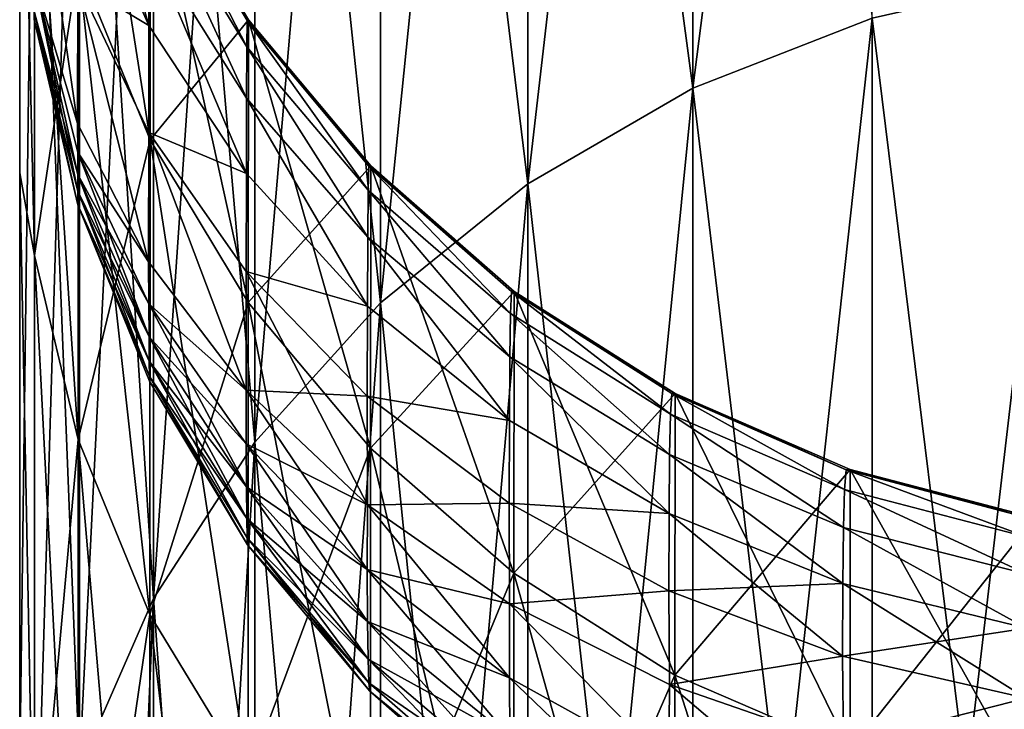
# Model space of a CAD drawing. Header units: metres. Extents: x -2 to 85, y -75 to 96.
# Tile 239 of 256: x 12.5 to 12.66, y -25.984 to -25.873. Entities that reach past the tile are written whole.
import ezdxf

# ---------------------------------------------------------------- set-up
doc = ezdxf.new("R2010")
doc.units = ezdxf.units.M
doc.layers.add('solid_20204500', color=7, linetype='CONTINUOUS')

msp = doc.modelspace()

# ---------------------------------------------------------------- linework, layer by layer
at = {"layer": 'solid_20204500'}
for points in [[(12.5, -25.897499, 1.945275), (12.5, -25.612228, 2.562166), (12.5, -25.483994, 1.836124)], [(12.5, -25.897499, 1.945275), (12.5, -25.483994, 1.836124), (12.5, -25.808647, 1.276081)], [(12.5, -25.897499, -1.945275), (12.5, -25.483994, -1.836124), (12.5, -25.612228, -2.562166)], [(12.5, -25.808647, -1.276081), (12.5, -25.483994, -1.836124), (12.5, -25.897499, -1.945275)], [(12.5, -26.185999, 3.26902), (12.5, -25.782343, 3.278793), (12.5, -25.612228, 2.562166)], [(12.5, -26.023365, 2.610873), (12.5, -25.612228, 2.562166), (12.5, -25.897499, 1.945275)], [(12.5, -26.185999, 3.26902), (12.5, -25.612228, 2.562166), (12.5, -26.023365, 2.610873)], [(12.5, -26.023365, -2.610873), (12.5, -25.612228, -2.562166), (12.5, -25.782343, -3.278793)], [(12.5, -25.897499, -1.945275), (12.5, -25.612228, -2.562166), (12.5, -26.023365, -2.610873)], [(12.638166, -25.656113, 3.535336), (12.609145, -25.667677, 3.532024), (12.609145, -25.883802, 4.21416)], [(12.638166, -25.872442, 4.218112), (12.638166, -25.656113, 3.535336), (12.609145, -25.883802, 4.21416)], [(12.609145, -25.667677, -3.532024), (12.609145, -25.883802, -4.21416), (12.582366, -25.683468, -3.527501)], [(12.609145, -25.667677, 3.532024), (12.582366, -25.683468, 3.527501), (12.582366, -25.899317, 4.208765)], [(12.609145, -25.883802, 4.21416), (12.609145, -25.667677, 3.532024), (12.582366, -25.899317, 4.208765)], [(12.638166, -25.872442, -4.218112), (12.609145, -25.883802, -4.21416), (12.609145, -25.667677, -3.532024)], [(12.582366, -25.683468, -3.527501), (12.582366, -25.899317, -4.208765), (12.558489, -25.703094, -3.52188)], [(12.582366, -25.683468, 3.527501), (12.558489, -25.703094, 3.52188), (12.558489, -25.918598, 4.202058)], [(12.582366, -25.899317, 4.208765), (12.582366, -25.683468, 3.527501), (12.558489, -25.918598, 4.202058)], [(12.609145, -25.883802, -4.21416), (12.582366, -25.899317, -4.208765), (12.582366, -25.683468, -3.527501)], [(12.558489, -25.703094, -3.52188), (12.558489, -25.918598, -4.202058), (12.538103, -25.726072, -3.515299)], [(12.558489, -25.703094, 3.52188), (12.538103, -25.726072, 3.515299), (12.538103, -25.941175, 4.194206)], [(12.558489, -25.918598, 4.202058), (12.558489, -25.703094, 3.52188), (12.538103, -25.941175, 4.194206)], [(12.582366, -25.899317, -4.208765), (12.558489, -25.918598, -4.202058), (12.558489, -25.703094, -3.52188)], [(12.538103, -25.726072, -3.515299), (12.538103, -25.941175, -4.194206), (12.521712, -25.751837, -3.50792)], [(12.538103, -25.726072, 3.515299), (12.521712, -25.751837, 3.50792), (12.521712, -25.966488, 4.185401)], [(12.538103, -25.941175, 4.194206), (12.538103, -25.726072, 3.515299), (12.521712, -25.966488, 4.185401)], [(12.558489, -25.918598, -4.202058), (12.538103, -25.941175, -4.194206), (12.538103, -25.726072, -3.515299)], [(12.521712, -25.751837, -3.50792), (12.521712, -25.966488, -4.185401), (12.50972, -25.779751, -3.499925)], [(12.521712, -25.751837, 3.50792), (12.50972, -25.779751, 3.499925), (12.50972, -25.993914, 4.175863)], [(12.521712, -25.966488, 4.185401), (12.521712, -25.751837, 3.50792), (12.50972, -25.993914, 4.175863)], [(12.538103, -25.941175, -4.194206), (12.521712, -25.966488, -4.185401), (12.521712, -25.751837, -3.50792)], [(12.50972, -25.779751, -3.499925), (12.50972, -25.993914, -4.175863), (12.502423, -25.809126, -3.491512)], [(12.50972, -25.779751, 3.499925), (12.502423, -25.809126, 3.491512), (12.502423, -26.022772, 4.165825)], [(12.50972, -25.993914, 4.175863), (12.50972, -25.779751, 3.499925), (12.502423, -26.022772, 4.165825)], [(12.521712, -25.966488, -4.185401), (12.50972, -25.993914, -4.175863), (12.50972, -25.779751, -3.499925)], [(12.502423, -25.809126, 3.491512), (12.5, -25.782343, 3.278793), (12.5, -25.9939, 3.984392)], [(12.5, -26.38488, 3.917562), (12.5, -25.9939, 3.984392), (12.5, -25.782343, 3.278793)], [(12.5, -26.38488, 3.917562), (12.5, -25.782343, 3.278793), (12.5, -26.185999, 3.26902)], [(12.502423, -25.809126, -3.491512), (12.5, -25.9939, -3.984392), (12.5, -25.782343, -3.278793)], [(12.5, -26.38488, -3.917562), (12.5, -25.782343, -3.278793), (12.5, -25.9939, -3.984392)], [(12.5, -26.185999, -3.26902), (12.5, -25.782343, -3.278793), (12.5, -26.38488, -3.917562)], [(12.5, -26.023365, -2.610873), (12.5, -25.782343, -3.278793), (12.5, -26.185999, -3.26902)], [(12.502375, -25.910923, -1.833237), (12.5, -25.808647, -1.276081), (12.5, -25.897499, -1.945275)], [(12.502375, -25.910923, -1.833237), (12.502381, -25.83363, -1.219086), (12.5, -25.808647, -1.276081)], [(12.5, -25.808647, 1.276081), (12.502381, -25.83363, 1.219086), (12.502375, -25.910923, 1.833237)], [(12.5, -25.897499, 1.945275), (12.5, -25.808647, 1.276081), (12.502375, -25.910923, 1.833237)], [(12.502423, -26.022772, 4.165825), (12.502423, -25.809126, 3.491512), (12.5, -25.9939, 3.984392)], [(12.502423, -25.809126, -3.491512), (12.502423, -26.022772, -4.165825), (12.5, -25.9939, -3.984392)], [(12.50972, -25.993914, -4.175863), (12.502423, -26.022772, -4.165825), (12.502423, -25.809126, -3.491512)], [(12.509472, -25.863628, 1.216078), (12.509492, -25.817616, 0.600723), (12.521125, -25.892176, 1.213216)], [(12.521125, -25.892176, 1.213216), (12.509492, -25.817616, 0.600723), (12.521154, -25.846264, 0.599311)], [(12.509472, -25.863628, -1.216078), (12.502381, -25.83363, -1.219086), (12.502375, -25.910923, -1.833237)], [(12.502375, -25.910923, 1.833237), (12.502381, -25.83363, 1.219086), (12.509459, -25.940735, 1.828713)], [(12.502381, -25.83363, 1.219086), (12.509472, -25.863628, 1.216078), (12.509459, -25.940735, 1.828713)], [(12.520953, -25.873625, -0.454861), (12.509407, -25.847664, -0.442981), (12.509415, -25.83305, -0.480798)], [(12.509415, -25.83305, 0.480798), (12.509407, -25.847664, 0.442981), (12.520953, -25.873625, 0.454861)], [(12.520953, -25.873625, -0.454861), (12.509415, -25.83305, -0.480798), (12.52097, -25.860254, -0.489491)], [(12.52097, -25.860254, 0.489491), (12.509415, -25.83305, 0.480798), (12.520953, -25.873625, 0.454861)], [(12.502373, -25.841072, -0.391577), (12.509367, -25.889503, -0.374103), (12.50236, -25.865963, -0.355576)], [(12.502373, -25.841072, 0.391577), (12.50236, -25.865965, 0.355576), (12.509367, -25.889503, 0.374104)], [(12.509401, -25.866653, -0.407216), (12.509367, -25.889503, -0.374103), (12.502373, -25.841072, -0.391577)], [(12.509401, -25.866653, 0.407216), (12.502373, -25.841072, 0.391577), (12.509367, -25.889503, 0.374104)], [(12.509472, -25.863628, -1.216078), (12.521125, -25.892176, -1.213216), (12.521154, -25.846264, -0.599311)], [(12.536822, -25.877092, -0.530441), (12.521, -25.851149, -0.525468), (12.521043, -25.84643, -0.562276)], [(12.521043, -25.84643, 0.562276), (12.521, -25.851149, 0.525468), (12.536822, -25.877092, 0.530441)], [(12.521154, -25.846264, -0.599311), (12.536897, -25.872801, -0.56412), (12.521043, -25.84643, -0.562276)], [(12.521154, -25.846264, 0.599311), (12.521043, -25.84643, 0.562276), (12.536897, -25.872801, 0.56412)], [(12.536822, -25.877092, -0.530441), (12.521043, -25.84643, -0.562276), (12.536897, -25.872801, -0.56412)], [(12.536897, -25.872801, 0.56412), (12.521043, -25.84643, 0.562276), (12.536822, -25.877092, 0.530441)], [(12.521125, -25.892176, -1.213216), (12.537096, -25.872726, -0.598006), (12.521154, -25.846264, -0.599311)], [(12.521125, -25.892176, 1.213216), (12.521154, -25.846264, 0.599311), (12.537061, -25.918549, 1.210572)], [(12.521154, -25.846264, -0.599311), (12.537096, -25.872726, -0.598006), (12.536897, -25.872801, -0.56412)], [(12.537097, -25.872726, 0.598006), (12.521154, -25.846264, 0.599311), (12.536897, -25.872801, 0.56412)], [(12.537061, -25.918549, 1.210572), (12.521154, -25.846264, 0.599311), (12.537097, -25.872726, 0.598006)], [(12.509401, -25.866653, -0.407216), (12.509407, -25.847664, -0.442981), (12.520953, -25.873625, -0.454861)], [(12.520953, -25.873625, 0.454861), (12.509407, -25.847664, 0.442981), (12.509401, -25.866653, 0.407216)], [(12.536771, -25.885405, -0.497528), (12.52097, -25.860254, -0.489491), (12.521, -25.851149, -0.525468)], [(12.521, -25.851149, 0.525468), (12.52097, -25.860254, 0.489491), (12.536771, -25.885405, 0.497528)], [(12.536771, -25.885405, -0.497528), (12.521, -25.851149, -0.525468), (12.536822, -25.877092, -0.530441)], [(12.536822, -25.877092, 0.530441), (12.521, -25.851149, 0.525468), (12.536771, -25.885405, 0.497528)], [(12.53674, -25.897625, -0.465845), (12.520953, -25.873625, -0.454861), (12.52097, -25.860254, -0.489491)], [(12.52097, -25.860254, 0.489491), (12.520953, -25.873625, 0.454861), (12.53674, -25.897625, 0.465845)], [(12.53674, -25.897625, -0.465845), (12.52097, -25.860254, -0.489491), (12.536771, -25.885405, -0.497528)], [(12.536771, -25.885405, 0.497528), (12.52097, -25.860254, 0.489491), (12.53674, -25.897625, 0.465845)], [(12.509472, -25.863628, -1.216078), (12.502375, -25.910923, -1.833237), (12.509459, -25.940735, -1.828713)], [(12.509472, -25.863628, -1.216078), (12.509459, -25.940735, -1.828713), (12.521125, -25.892176, -1.213216)], [(12.509459, -25.940735, 1.828713), (12.509472, -25.863628, 1.216078), (12.521106, -25.969105, 1.824408)], [(12.509472, -25.863628, 1.216078), (12.521125, -25.892176, 1.213216), (12.521106, -25.969105, 1.824408)], [(12.50236, -25.865963, -0.355576), (12.509427, -25.900497, -0.352667), (12.502369, -25.872665, -0.336769)], [(12.509412, -25.897814, -0.360302), (12.509427, -25.900497, -0.352667), (12.50236, -25.865963, -0.355576)], [(12.509404, -25.894159, -0.367516), (12.509412, -25.897814, -0.360302), (12.50236, -25.865963, -0.355576)], [(12.509367, -25.889503, -0.374103), (12.509404, -25.894159, -0.367516), (12.50236, -25.865963, -0.355576)], [(12.50236, -25.865965, 0.355576), (12.50238, -25.87154, 0.344771), (12.509412, -25.897814, 0.360302)], [(12.509404, -25.894159, 0.367516), (12.50236, -25.865965, 0.355576), (12.509412, -25.897814, 0.360302)], [(12.509367, -25.889503, 0.374104), (12.50236, -25.865965, 0.355576), (12.509404, -25.894159, 0.367516)], [(12.638166, -26.126505, 4.887764), (12.668713, -26.11972, 4.890556), (12.668713, -25.865513, 4.220522)], [(12.638166, -26.126505, 4.887764), (12.668713, -25.865513, 4.220522), (12.638166, -25.872442, 4.218112)], [(12.638166, -25.872442, -4.218112), (12.668713, -25.865513, -4.220522), (12.668713, -26.11972, -4.890556)], [(12.509401, -25.866653, -0.407216), (12.5209, -25.911953, -0.391773), (12.509367, -25.889503, -0.374103)], [(12.509401, -25.866653, 0.407216), (12.509367, -25.889503, 0.374104), (12.5209, -25.911953, 0.391773)], [(12.520944, -25.891008, -0.422104), (12.5209, -25.911953, -0.391773), (12.509401, -25.866653, -0.407216)], [(12.520944, -25.891008, -0.422104), (12.509401, -25.866653, -0.407216), (12.520953, -25.873625, -0.454861)], [(12.520944, -25.891008, 0.422104), (12.509401, -25.866653, 0.407216), (12.5209, -25.911953, 0.391773)], [(12.520953, -25.873625, 0.454861), (12.509401, -25.866653, 0.407216), (12.520944, -25.891008, 0.422104)], [(12.50238, -25.87154, 0.344771), (12.502369, -25.872667, 0.336769), (12.509437, -25.902681, 0.336769)], [(12.509427, -25.900497, 0.352667), (12.50238, -25.87154, 0.344771), (12.509437, -25.902681, 0.336769)], [(12.509412, -25.897814, 0.360302), (12.50238, -25.87154, 0.344771), (12.509427, -25.900497, 0.352667)], [(12.638166, -25.872442, -4.218112), (12.638166, -26.126505, -4.887764), (12.609145, -25.883802, -4.21416)], [(12.638166, -25.872442, 4.218112), (12.609145, -25.883802, 4.21416), (12.609145, -26.137627, 4.883185)], [(12.638166, -26.126505, 4.887764), (12.638166, -25.872442, 4.218112), (12.609145, -26.137627, 4.883185)], [(12.638166, -25.872442, -4.218112), (12.668713, -26.11972, -4.890556), (12.638166, -26.126505, -4.887764)], [(12.509427, -25.900497, -0.352667), (12.509437, -25.902681, -0.336769), (12.502369, -25.872665, -0.336769)], [(12.502369, -25.872667, 0.336769), (12.502369, -25.872665, -0.336769), (12.509437, -25.902681, -0.336769)], [(12.502369, -25.872667, 0.336769), (12.509437, -25.902681, -0.336769), (12.509437, -25.902681, 0.336769)], [(12.520944, -25.891008, -0.422104), (12.520953, -25.873625, -0.454861), (12.53674, -25.897625, -0.465845)], [(12.53674, -25.897625, 0.465845), (12.520953, -25.873625, 0.454861), (12.520944, -25.891008, 0.422104)], [(12.521125, -25.892176, -1.213216), (12.537061, -25.918549, -1.210572), (12.537096, -25.872726, -0.598006)], [(12.556489, -25.900337, -0.534897), (12.536822, -25.877092, -0.530441), (12.536897, -25.872801, -0.56412)], [(12.536897, -25.872801, 0.56412), (12.536822, -25.877092, 0.530441), (12.556489, -25.900337, 0.534897)], [(12.537096, -25.872726, -0.598006), (12.5566, -25.89642, -0.565772), (12.536897, -25.872801, -0.56412)], [(12.537097, -25.872726, 0.598006), (12.536897, -25.872801, 0.56412), (12.5566, -25.89642, 0.565772)], [(12.556489, -25.900337, -0.534897), (12.536897, -25.872801, -0.56412), (12.5566, -25.89642, -0.565772)], [(12.5566, -25.89642, 0.565772), (12.536897, -25.872801, 0.56412), (12.556489, -25.900337, 0.534897)], [(12.537061, -25.918549, -1.210572), (12.556907, -25.896408, -0.596838), (12.537096, -25.872726, -0.598006)], [(12.537061, -25.918549, 1.210572), (12.537097, -25.872726, 0.598006), (12.556868, -25.942154, 1.208205)], [(12.537096, -25.872726, -0.598006), (12.556907, -25.896408, -0.596838), (12.5566, -25.89642, -0.565772)], [(12.556907, -25.896408, 0.596838), (12.537097, -25.872726, 0.598006), (12.5566, -25.89642, 0.565772)], [(12.556868, -25.942154, 1.208205), (12.537097, -25.872726, 0.598006), (12.556907, -25.896408, 0.596838)], [(12.55641, -25.907942, -0.504729), (12.536771, -25.885405, -0.497528), (12.536822, -25.877092, -0.530441)], [(12.536822, -25.877092, 0.530441), (12.536771, -25.885405, 0.497528), (12.55641, -25.907942, 0.504729)], [(12.55641, -25.907942, -0.504729), (12.536822, -25.877092, -0.530441), (12.556489, -25.900337, -0.534897)], [(12.556489, -25.900337, 0.534897), (12.536822, -25.877092, 0.530441), (12.55641, -25.907942, 0.504729)], [(12.609145, -25.883802, -4.21416), (12.609145, -26.137627, -4.883185), (12.582366, -25.899317, -4.208765)], [(12.609145, -25.883802, 4.21416), (12.582366, -25.899317, 4.208765), (12.582366, -26.152815, 4.876933)], [(12.609145, -26.137627, 4.883185), (12.609145, -25.883802, 4.21416), (12.582366, -26.152815, 4.876933)], [(12.638166, -26.126505, -4.887764), (12.609145, -26.137627, -4.883185), (12.609145, -25.883802, -4.21416)], [(12.556364, -25.919134, -0.475689), (12.53674, -25.897625, -0.465845), (12.536771, -25.885405, -0.497528)], [(12.536771, -25.885405, 0.497528), (12.53674, -25.897625, 0.465845), (12.556364, -25.919134, 0.475689)], [(12.556364, -25.919134, -0.475689), (12.536771, -25.885405, -0.497528), (12.55641, -25.907942, -0.504729)], [(12.55641, -25.907942, 0.504729), (12.536771, -25.885405, 0.497528), (12.556364, -25.919134, 0.475689)], [(12.509367, -25.889503, -0.374103), (12.5209, -25.911953, -0.391773), (12.509404, -25.894159, -0.367516)], [(12.5209, -25.911953, 0.391773), (12.509367, -25.889503, 0.374104), (12.509404, -25.894159, 0.367516)], [(12.520944, -25.891008, -0.422104), (12.536697, -25.93273, -0.408126), (12.5209, -25.911953, -0.391773)], [(12.520944, -25.891008, 0.422104), (12.5209, -25.911953, 0.391773), (12.536697, -25.932732, 0.408127)], [(12.536725, -25.913525, -0.435869), (12.536697, -25.93273, -0.408126), (12.520944, -25.891008, -0.422104)], [(12.536725, -25.913525, -0.435869), (12.520944, -25.891008, -0.422104), (12.53674, -25.897625, -0.465845)], [(12.536725, -25.913525, 0.435869), (12.520944, -25.891008, 0.422104), (12.536697, -25.932732, 0.408127)], [(12.53674, -25.897625, 0.465845), (12.520944, -25.891008, 0.422104), (12.536725, -25.913525, 0.435869)], [(12.509459, -25.940735, -1.828713), (12.521106, -25.969105, -1.824408), (12.521125, -25.892176, -1.213216)], [(12.521125, -25.892176, -1.213216), (12.521106, -25.969105, -1.824408), (12.537061, -25.918549, -1.210572)], [(12.521106, -25.969105, 1.824408), (12.521125, -25.892176, 1.213216), (12.537038, -25.995317, 1.82043)], [(12.521125, -25.892176, 1.213216), (12.537061, -25.918549, 1.210572), (12.537038, -25.995317, 1.82043)], [(12.509404, -25.894159, -0.367516), (12.520948, -25.918743, -0.382032), (12.509412, -25.897814, -0.360302)], [(12.5209, -25.911953, -0.391773), (12.520948, -25.918743, -0.382032), (12.509404, -25.894159, -0.367516)], [(12.509404, -25.894159, 0.367516), (12.509412, -25.897814, 0.360302), (12.520965, -25.924116, 0.371419)], [(12.520948, -25.918743, 0.382032), (12.509404, -25.894159, 0.367516), (12.520965, -25.924116, 0.371419)], [(12.5209, -25.911953, 0.391773), (12.509404, -25.894159, 0.367516), (12.520948, -25.918743, 0.382032)], [(12.537061, -25.918549, -1.210572), (12.556868, -25.942154, -1.208205), (12.556907, -25.896408, -0.596838)], [(12.579561, -25.920336, -0.538731), (12.556489, -25.900337, -0.534897), (12.5566, -25.89642, -0.565772)], [(12.5566, -25.89642, 0.565772), (12.556489, -25.900337, 0.534897), (12.579561, -25.920336, 0.538731)], [(12.556907, -25.896408, -0.596838), (12.579713, -25.916733, -0.567193), (12.5566, -25.89642, -0.565772)], [(12.556907, -25.896408, 0.596838), (12.5566, -25.89642, 0.565772), (12.579713, -25.916733, 0.567193)], [(12.579561, -25.920336, -0.538731), (12.5566, -25.89642, -0.565772), (12.579713, -25.916733, -0.567193)], [(12.579713, -25.916733, 0.567193), (12.5566, -25.89642, 0.565772), (12.579561, -25.920336, 0.538731)], [(12.556868, -25.942154, -1.208205), (12.580139, -25.916752, -0.595835), (12.556907, -25.896408, -0.596838)], [(12.556868, -25.942154, 1.208205), (12.556907, -25.896408, 0.596838), (12.5801, -25.962435, 1.206171)], [(12.556907, -25.896408, -0.596838), (12.580139, -25.916752, -0.595835), (12.579713, -25.916733, -0.567193)], [(12.580139, -25.916752, 0.595835), (12.556907, -25.896408, 0.596838), (12.579713, -25.916733, 0.567193)], [(12.5801, -25.962435, 1.206171), (12.556907, -25.896408, 0.596838), (12.580139, -25.916752, 0.595835)], [(12.502374, -26.019182, -2.442801), (12.5, -25.897499, -1.945275), (12.5, -26.023365, -2.610873)], [(12.502374, -26.019182, -2.442801), (12.502375, -25.910923, -1.833237), (12.5, -25.897499, -1.945275)], [(12.5, -25.897499, 1.945275), (12.502375, -25.910923, 1.833237), (12.502374, -26.019182, 2.442801)], [(12.5, -26.023365, 2.610873), (12.5, -25.897499, 1.945275), (12.502374, -26.019182, 2.442801)], [(12.509412, -25.897814, -0.360302), (12.520965, -25.924116, -0.371419), (12.509427, -25.900497, -0.352667)], [(12.520948, -25.918743, -0.382032), (12.520965, -25.924116, -0.371419), (12.509412, -25.897814, -0.360302)], [(12.509412, -25.897814, 0.360302), (12.509427, -25.900497, 0.352667), (12.520996, -25.928064, 0.360185)], [(12.520965, -25.924116, 0.371419), (12.509412, -25.897814, 0.360302), (12.520996, -25.928064, 0.360185)], [(12.536725, -25.913525, -0.435869), (12.53674, -25.897625, -0.465845), (12.556364, -25.919134, -0.475689)], [(12.556364, -25.919134, 0.475689), (12.53674, -25.897625, 0.465845), (12.536725, -25.913525, 0.435869)], [(12.582366, -25.899317, -4.208765), (12.582366, -26.152815, -4.876933), (12.558489, -25.918598, -4.202058)], [(12.582366, -25.899317, 4.208765), (12.558489, -25.918598, 4.202058), (12.558489, -26.171694, 4.869161)], [(12.582366, -26.152815, 4.876933), (12.582366, -25.899317, 4.208765), (12.558489, -26.171694, 4.869161)], [(12.609145, -26.137627, -4.883185), (12.582366, -26.152815, -4.876933), (12.582366, -25.899317, -4.208765)], [(12.509427, -25.900497, -0.352667), (12.520996, -25.928064, -0.360185), (12.509437, -25.902681, -0.336769)], [(12.520965, -25.924116, -0.371419), (12.520996, -25.928064, -0.360185), (12.509427, -25.900497, -0.352667)], [(12.509427, -25.900497, 0.352667), (12.509437, -25.902681, 0.336769), (12.521046, -25.930508, 0.348529)], [(12.520996, -25.928064, 0.360185), (12.509427, -25.900497, 0.352667), (12.521046, -25.930508, 0.348529)], [(12.579452, -25.927338, -0.510927), (12.55641, -25.907942, -0.504729), (12.556489, -25.900337, -0.534897)], [(12.556489, -25.900337, 0.534897), (12.55641, -25.907942, 0.504729), (12.579452, -25.927338, 0.510927)], [(12.579452, -25.927338, -0.510927), (12.556489, -25.900337, -0.534897), (12.579561, -25.920336, -0.538731)], [(12.579561, -25.920336, 0.538731), (12.556489, -25.900337, 0.534897), (12.579452, -25.927338, 0.510927)], [(12.521052, -25.931292, -0.336769), (12.509437, -25.902681, -0.336769), (12.521046, -25.930508, -0.348529)], [(12.520996, -25.928064, -0.360185), (12.521046, -25.930508, -0.348529), (12.509437, -25.902681, -0.336769)], [(12.509437, -25.902681, 0.336769), (12.509437, -25.902681, -0.336769), (12.521052, -25.931292, -0.336769)], [(12.509437, -25.902681, 0.336769), (12.521052, -25.931292, -0.336769), (12.521053, -25.931292, 0.336769)], [(12.521053, -25.931292, 0.336769), (12.521046, -25.930508, 0.348529), (12.509437, -25.902681, 0.336769)], [(12.579388, -25.937645, -0.484161), (12.556364, -25.919134, -0.475689), (12.55641, -25.907942, -0.504729)], [(12.55641, -25.907942, 0.504729), (12.556364, -25.919134, 0.475689), (12.579388, -25.937645, 0.484161)], [(12.579388, -25.937645, -0.484161), (12.55641, -25.907942, -0.504729), (12.579452, -25.927338, -0.510927)], [(12.579452, -25.927338, 0.510927), (12.55641, -25.907942, 0.504729), (12.579388, -25.937645, 0.484161)], [(12.509459, -25.940735, -1.828713), (12.502375, -25.910923, -1.833237), (12.502374, -26.019182, -2.442801)], [(12.502374, -26.019182, 2.442801), (12.502375, -25.910923, 1.833237), (12.509458, -26.048727, 2.436774)], [(12.502375, -25.910923, 1.833237), (12.509459, -25.940735, 1.828713), (12.509458, -26.048727, 2.436774)], [(12.5209, -25.911953, -0.391773), (12.536697, -25.93273, -0.408126), (12.520948, -25.918743, -0.382032)], [(12.536697, -25.932732, 0.408127), (12.5209, -25.911953, 0.391773), (12.520948, -25.918743, 0.382032)], [(12.556342, -25.933706, -0.448206), (12.536697, -25.93273, -0.408126), (12.536725, -25.913525, -0.435869)], [(12.536725, -25.913525, 0.435869), (12.536697, -25.932732, 0.408127), (12.556355, -25.951359, 0.422789)], [(12.556342, -25.933706, -0.448206), (12.536725, -25.913525, -0.435869), (12.556364, -25.919134, -0.475689)], [(12.556342, -25.933706, 0.448206), (12.536725, -25.913525, 0.435869), (12.556355, -25.951359, 0.422789)], [(12.556364, -25.919134, 0.475689), (12.536725, -25.913525, 0.435869), (12.556342, -25.933706, 0.448206)], [(12.556868, -25.942154, -1.208205), (12.5801, -25.962435, -1.206171), (12.580139, -25.916752, -0.595835)], [(12.605495, -25.93664, -0.541856), (12.579561, -25.920336, -0.538731), (12.579713, -25.916733, -0.567193)], [(12.579713, -25.916733, 0.567193), (12.579561, -25.920336, 0.538731), (12.605495, -25.93664, 0.541856)], [(12.580139, -25.916752, -0.595835), (12.605691, -25.933285, -0.568351), (12.579713, -25.916733, -0.567193)], [(12.605495, -25.93664, -0.541856), (12.579713, -25.916733, -0.567193), (12.605691, -25.933285, -0.568351)], [(12.605691, -25.933285, 0.568351), (12.579713, -25.916733, 0.567193), (12.605495, -25.93664, 0.541856)], [(12.580139, -25.916752, 0.595835), (12.579713, -25.916733, 0.567193), (12.605691, -25.933285, 0.568351)], [(12.5801, -25.962435, -1.206171), (12.606242, -25.933298, -0.595019), (12.580139, -25.916752, -0.595835)], [(12.5801, -25.962435, 1.206171), (12.580139, -25.916752, 0.595835), (12.606207, -25.978933, 1.204516)], [(12.580139, -25.916752, -0.595835), (12.606242, -25.933298, -0.595019), (12.605691, -25.933285, -0.568351)], [(12.606242, -25.933298, 0.595019), (12.580139, -25.916752, 0.595835), (12.605691, -25.933285, 0.568351)], [(12.606207, -25.978933, 1.204516), (12.580139, -25.916752, 0.595835), (12.606242, -25.933298, 0.595019)], [(12.520948, -25.918743, -0.382032), (12.536733, -25.941471, -0.395454), (12.520965, -25.924116, -0.371419)], [(12.536697, -25.93273, -0.408126), (12.536733, -25.941471, -0.395454), (12.520948, -25.918743, -0.382032)], [(12.520948, -25.918743, 0.382032), (12.520965, -25.924116, 0.371419), (12.53676, -25.948433, 0.381697)], [(12.536733, -25.941471, 0.395454), (12.520948, -25.918743, 0.382032), (12.53676, -25.948433, 0.381697)], [(12.536697, -25.932732, 0.408127), (12.520948, -25.918743, 0.382032), (12.536733, -25.941471, 0.395454)], [(12.521106, -25.969105, -1.824408), (12.537038, -25.995317, -1.82043), (12.537061, -25.918549, -1.210572)], [(12.537061, -25.918549, -1.210572), (12.537038, -25.995317, -1.82043), (12.556868, -25.942154, -1.208205)], [(12.537038, -25.995317, 1.82043), (12.537061, -25.918549, 1.210572), (12.556842, -26.018782, 1.816869)], [(12.537061, -25.918549, 1.210572), (12.556868, -25.942154, 1.208205), (12.556842, -26.018782, 1.816869)], [(12.558489, -25.918598, -4.202058), (12.558489, -26.171694, -4.869161), (12.538103, -25.941175, -4.194206)], [(12.558489, -25.918598, 4.202058), (12.538103, -25.941175, 4.194206), (12.538103, -26.193798, 4.860062)], [(12.558489, -26.171694, 4.869161), (12.558489, -25.918598, 4.202058), (12.538103, -26.193798, 4.860062)], [(12.582366, -26.152815, -4.876933), (12.558489, -26.171694, -4.869161), (12.558489, -25.918598, -4.202058)], [(12.556342, -25.933706, -0.448206), (12.556364, -25.919134, -0.475689), (12.579388, -25.937645, -0.484161)], [(12.579388, -25.937645, 0.484161), (12.556364, -25.919134, 0.475689), (12.556342, -25.933706, 0.448206)], [(12.605354, -25.943157, -0.515982), (12.579452, -25.927338, -0.510927), (12.579561, -25.920336, -0.538731)], [(12.579561, -25.920336, 0.538731), (12.579452, -25.927338, 0.510927), (12.605354, -25.943157, 0.515982)], [(12.605354, -25.943157, -0.515982), (12.579561, -25.920336, -0.538731), (12.605495, -25.93664, -0.541856)], [(12.605495, -25.93664, 0.541856), (12.579561, -25.920336, 0.538731), (12.605354, -25.943157, 0.515982)], [(12.520965, -25.924116, -0.371419), (12.53676, -25.948433, -0.381697), (12.520996, -25.928064, -0.360185)], [(12.536733, -25.941471, -0.395454), (12.53676, -25.948433, -0.381697), (12.520965, -25.924116, -0.371419)], [(12.520965, -25.924116, 0.371419), (12.520996, -25.928064, 0.360185), (12.536814, -25.953545, 0.367136)], [(12.53676, -25.948433, 0.381697), (12.520965, -25.924116, 0.371419), (12.536814, -25.953545, 0.367136)], [(12.520996, -25.928064, -0.360185), (12.536814, -25.953545, -0.367136), (12.521046, -25.930508, -0.348529)], [(12.53676, -25.948433, -0.381697), (12.536814, -25.953545, -0.367136), (12.520996, -25.928064, -0.360185)], [(12.520996, -25.928064, 0.360185), (12.521046, -25.930508, 0.348529), (12.536896, -25.956705, 0.352029)], [(12.536814, -25.953545, 0.367136), (12.520996, -25.928064, 0.360185), (12.536896, -25.956705, 0.352029)], [(12.60527, -25.952749, -0.491073), (12.579388, -25.937645, -0.484161), (12.579452, -25.927338, -0.510927)], [(12.579452, -25.927338, 0.510927), (12.579388, -25.937645, 0.484161), (12.60527, -25.952749, 0.491073)], [(12.60527, -25.952749, -0.491073), (12.579452, -25.927338, -0.510927), (12.605354, -25.943157, -0.515982)], [(12.605354, -25.943157, 0.515982), (12.579452, -25.927338, 0.510927), (12.60527, -25.952749, 0.491073)], [(12.536951, -25.957796, -0.336769), (12.521046, -25.930508, -0.348529), (12.536896, -25.956705, -0.352029)], [(12.536814, -25.953545, -0.367136), (12.536896, -25.956705, -0.352029), (12.521046, -25.930508, -0.348529)], [(12.536951, -25.957796, -0.336769), (12.521052, -25.931292, -0.336769), (12.521046, -25.930508, -0.348529)], [(12.536952, -25.957798, 0.336769), (12.536896, -25.956705, 0.352029), (12.521046, -25.930508, 0.348529)], [(12.521053, -25.931292, 0.336769), (12.536952, -25.957798, 0.336769), (12.521046, -25.930508, 0.348529)], [(12.521053, -25.931292, 0.336769), (12.521052, -25.931292, -0.336769), (12.536951, -25.957796, -0.336769)], [(12.521053, -25.931292, 0.336769), (12.536951, -25.957796, -0.336769), (12.536952, -25.957798, 0.336769)], [(12.536697, -25.93273, -0.408126), (12.556354, -25.951357, -0.422788), (12.536733, -25.941471, -0.395454)], [(12.556342, -25.933706, -0.448206), (12.556354, -25.951357, -0.422788), (12.536697, -25.93273, -0.408126)], [(12.536697, -25.932732, 0.408127), (12.536733, -25.941471, 0.395454), (12.556353, -25.96184, 0.407483)], [(12.556355, -25.951359, 0.422789), (12.536697, -25.932732, 0.408127), (12.556353, -25.96184, 0.407483)], [(12.5801, -25.962435, -1.206171), (12.606207, -25.978933, -1.204516), (12.606242, -25.933298, -0.595019)], [(12.633718, -25.948837, -0.544194), (12.605495, -25.93664, -0.541856), (12.605691, -25.933285, -0.568351)], [(12.605691, -25.933285, 0.568351), (12.605495, -25.93664, 0.541856), (12.633718, -25.948837, 0.544194)], [(12.606242, -25.933298, -0.595019), (12.633957, -25.945652, -0.569216), (12.605691, -25.933285, -0.568351)], [(12.633718, -25.948837, -0.544194), (12.605691, -25.933285, -0.568351), (12.633957, -25.945652, -0.569216)], [(12.633957, -25.945652, 0.569216), (12.605691, -25.933285, 0.568351), (12.633718, -25.948837, 0.544194)], [(12.606242, -25.933298, 0.595019), (12.605691, -25.933285, 0.568351), (12.633957, -25.945652, 0.569216)], [(12.606207, -25.978933, -1.204516), (12.63463, -25.94562, -0.594411), (12.606242, -25.933298, -0.595019)], [(12.606207, -25.978933, 1.204516), (12.606242, -25.933298, 0.595019), (12.634604, -25.991224, 1.203283)], [(12.606242, -25.933298, -0.595019), (12.63463, -25.94562, -0.594411), (12.633957, -25.945652, -0.569216)], [(12.63463, -25.94562, 0.594411), (12.606242, -25.933298, 0.595019), (12.633957, -25.945652, 0.569216)], [(12.634604, -25.991224, 1.203283), (12.606242, -25.933298, 0.595019), (12.63463, -25.94562, 0.594411)], [(12.579358, -25.951077, -0.458825), (12.556354, -25.951357, -0.422788), (12.556342, -25.933706, -0.448206)], [(12.579358, -25.951077, -0.458825), (12.556342, -25.933706, -0.448206), (12.579388, -25.937645, -0.484161)], [(12.579358, -25.951077, 0.458825), (12.556342, -25.933706, 0.448206), (12.556355, -25.951359, 0.422789)], [(12.579388, -25.937645, 0.484161), (12.556342, -25.933706, 0.448206), (12.579358, -25.951077, 0.458825)], [(12.579358, -25.951077, -0.458825), (12.579388, -25.937645, -0.484161), (12.60527, -25.952749, -0.491073)], [(12.60527, -25.952749, 0.491073), (12.579388, -25.937645, 0.484161), (12.579358, -25.951077, 0.458825)], [(12.633544, -25.955, -0.519766), (12.605354, -25.943157, -0.515982), (12.605495, -25.93664, -0.541856)], [(12.605495, -25.93664, 0.541856), (12.605354, -25.943157, 0.515982), (12.633544, -25.955, 0.519766)], [(12.633544, -25.955, -0.519766), (12.605495, -25.93664, -0.541856), (12.633718, -25.948837, -0.544194)], [(12.633718, -25.948837, 0.544194), (12.605495, -25.93664, 0.541856), (12.633544, -25.955, 0.519766)], [(12.509459, -25.940735, -1.828713), (12.502374, -26.019182, -2.442801), (12.509458, -26.048727, -2.436774)], [(12.509459, -25.940735, -1.828713), (12.509458, -26.048727, -2.436774), (12.521106, -25.969105, -1.824408)], [(12.509458, -26.048727, 2.436774), (12.509459, -25.940735, 1.828713), (12.521104, -26.076843, 2.431038)], [(12.509459, -25.940735, 1.828713), (12.521106, -25.969105, 1.824408), (12.521104, -26.076843, 2.431038)], [(12.538103, -25.941175, -4.194206), (12.538103, -26.193798, -4.860062), (12.521712, -25.966488, -4.185401)], [(12.538103, -25.941175, 4.194206), (12.521712, -25.966488, 4.185401), (12.521712, -26.21858, 4.84986)], [(12.538103, -26.193798, 4.860062), (12.538103, -25.941175, 4.194206), (12.521712, -26.21858, 4.84986)], [(12.558489, -26.171694, -4.869161), (12.538103, -26.193798, -4.860062), (12.538103, -25.941175, -4.194206)], [(12.536733, -25.941471, -0.395454), (12.556353, -25.96184, -0.407483), (12.53676, -25.948433, -0.381697)], [(12.556354, -25.951357, -0.422788), (12.556353, -25.96184, -0.407483), (12.536733, -25.941471, -0.395454)], [(12.536733, -25.941471, 0.395454), (12.53676, -25.948433, 0.381697), (12.556394, -25.970224, 0.390908)], [(12.556353, -25.96184, 0.407483), (12.536733, -25.941471, 0.395454), (12.556394, -25.970224, 0.390908)], [(12.537038, -25.995317, -1.82043), (12.556842, -26.018782, -1.816869), (12.556868, -25.942154, -1.208205)], [(12.556868, -25.942154, -1.208205), (12.556842, -26.018782, -1.816869), (12.5801, -25.962435, -1.206171)], [(12.556842, -26.018782, 1.816869), (12.556868, -25.942154, 1.208205), (12.580074, -26.038942, 1.813809)], [(12.556868, -25.942154, 1.208205), (12.5801, -25.962435, 1.206171), (12.580074, -26.038942, 1.813809)], [(12.633439, -25.964062, -0.49625), (12.60527, -25.952749, -0.491073), (12.605354, -25.943157, -0.515982)], [(12.605354, -25.943157, 0.515982), (12.60527, -25.952749, 0.491073), (12.633439, -25.964062, 0.49625)], [(12.633439, -25.964062, -0.49625), (12.605354, -25.943157, -0.515982), (12.633544, -25.955, -0.519766)], [(12.633544, -25.955, 0.519766), (12.605354, -25.943157, 0.515982), (12.633439, -25.964062, 0.49625)], [(12.606207, -25.978933, -1.204516), (12.634604, -25.991224, -1.203283), (12.63463, -25.94562, -0.594411)], [(12.663517, -25.956633, -0.545688), (12.633718, -25.948837, -0.544194), (12.633957, -25.945652, -0.569216)], [(12.633957, -25.945652, 0.569216), (12.633718, -25.948837, 0.544194), (12.663517, -25.956633, 0.545688)], [(12.63463, -25.94562, -0.594411), (12.663797, -25.953541, -0.569768), (12.633957, -25.945652, -0.569216)], [(12.63463, -25.94562, 0.594411), (12.633957, -25.945652, 0.569216), (12.663797, -25.953541, 0.569768)], [(12.663517, -25.956633, -0.545688), (12.633957, -25.945652, -0.569216), (12.663797, -25.953541, -0.569768)], [(12.663797, -25.953541, 0.569768), (12.633957, -25.945652, 0.569216), (12.663517, -25.956633, 0.545688)], [(12.634604, -25.991224, -1.203283), (12.664584, -25.953426, -0.594026), (12.63463, -25.94562, -0.594411)], [(12.634604, -25.991224, 1.203283), (12.63463, -25.94562, 0.594411), (12.664569, -25.999016, 1.202502)], [(12.63463, -25.94562, -0.594411), (12.664584, -25.953426, -0.594026), (12.663797, -25.953541, -0.569768)], [(12.664238, -25.953363, 0.594029), (12.63463, -25.94562, 0.594411), (12.663797, -25.953541, 0.569768)], [(12.664569, -25.999016, 1.202502), (12.63463, -25.94562, 0.594411), (12.664238, -25.953363, 0.594029)], [(12.53676, -25.948433, -0.381697), (12.556394, -25.970224, -0.390908), (12.536814, -25.953545, -0.367136)], [(12.556353, -25.96184, -0.407483), (12.556394, -25.970224, -0.390908), (12.53676, -25.948433, -0.381697)], [(12.53676, -25.948433, 0.381697), (12.536814, -25.953545, 0.367136), (12.556474, -25.976374, 0.373366)], [(12.556394, -25.970224, 0.390908), (12.53676, -25.948433, 0.381697), (12.556474, -25.976374, 0.373366)], [(12.663312, -25.962584, -0.522189), (12.633544, -25.955, -0.519766), (12.633718, -25.948837, -0.544194)], [(12.633718, -25.948837, 0.544194), (12.633544, -25.955, 0.519766), (12.663312, -25.962584, 0.522189)], [(12.663312, -25.962584, -0.522189), (12.633718, -25.948837, -0.544194), (12.663517, -25.956633, -0.545688)], [(12.663517, -25.956633, 0.545688), (12.633718, -25.948837, 0.544194), (12.663312, -25.962584, 0.522189)], [(12.556354, -25.951357, -0.422788), (12.579423, -25.967386, -0.435404), (12.556353, -25.96184, -0.407483)], [(12.556355, -25.951359, 0.422789), (12.556353, -25.96184, 0.407483), (12.579373, -25.979372, 0.417837)], [(12.579358, -25.951077, -0.458825), (12.579423, -25.967386, -0.435404), (12.556354, -25.951357, -0.422788)], [(12.579358, -25.951077, 0.458825), (12.556355, -25.951359, 0.422789), (12.579424, -25.967388, 0.435405)], [(12.579424, -25.967388, 0.435405), (12.556355, -25.951359, 0.422789), (12.579373, -25.979372, 0.417837)], [(12.605234, -25.965252, -0.46749), (12.579423, -25.967386, -0.435404), (12.579358, -25.951077, -0.458825)], [(12.605234, -25.965252, -0.46749), (12.579358, -25.951077, -0.458825), (12.60527, -25.952749, -0.491073)], [(12.605234, -25.965252, 0.46749), (12.579358, -25.951077, 0.458825), (12.579424, -25.967388, 0.435405)], [(12.60527, -25.952749, 0.491073), (12.579358, -25.951077, 0.458825), (12.605234, -25.965252, 0.46749)], [(12.536814, -25.953545, -0.367136), (12.556474, -25.976374, -0.373366), (12.536896, -25.956705, -0.352029)], [(12.556394, -25.970224, -0.390908), (12.556474, -25.976374, -0.373366), (12.536814, -25.953545, -0.367136)], [(12.536814, -25.953545, 0.367136), (12.536896, -25.956705, 0.352029), (12.556595, -25.980169, 0.355166)], [(12.556474, -25.976374, 0.373366), (12.536814, -25.953545, 0.367136), (12.556595, -25.980169, 0.355166)], [(12.605234, -25.965252, -0.46749), (12.60527, -25.952749, -0.491073), (12.633439, -25.964062, -0.49625)], [(12.60527, -25.952749, 0.491073), (12.605234, -25.965252, 0.46749), (12.633396, -25.975868, 0.473981)], [(12.633439, -25.964062, 0.49625), (12.60527, -25.952749, 0.491073), (12.633396, -25.975868, 0.473981)], [(12.634604, -25.991224, -1.203283), (12.664569, -25.999016, -1.202502), (12.664584, -25.953426, -0.594026)], [(12.663187, -25.971312, -0.499568), (12.633439, -25.964062, -0.49625), (12.633544, -25.955, -0.519766)], [(12.633544, -25.955, 0.519766), (12.633439, -25.964062, 0.49625), (12.663187, -25.971312, 0.499568)], [(12.663187, -25.971312, -0.499568), (12.633544, -25.955, -0.519766), (12.663312, -25.962584, -0.522189)], [(12.663312, -25.962584, 0.522189), (12.633544, -25.955, 0.519766), (12.663187, -25.971312, 0.499568)], [(12.536951, -25.957796, -0.336769), (12.536896, -25.956705, -0.352029), (12.556595, -25.980169, -0.355166)], [(12.556474, -25.976374, -0.373366), (12.556595, -25.980169, -0.355166), (12.536896, -25.956705, -0.352029)], [(12.556753, -25.981544, 0.336769), (12.556595, -25.980169, 0.355166), (12.536896, -25.956705, 0.352029)], [(12.536952, -25.957798, 0.336769), (12.556753, -25.981544, 0.336769), (12.536896, -25.956705, 0.352029)], [(12.556753, -25.981544, -0.336769), (12.536951, -25.957796, -0.336769), (12.556595, -25.980169, -0.355166)], [(12.536952, -25.957798, 0.336769), (12.536951, -25.957796, -0.336769), (12.556753, -25.981544, -0.336769)], [(12.536952, -25.957798, 0.336769), (12.556753, -25.981544, -0.336769), (12.556753, -25.981544, 0.336769)], [(12.556353, -25.96184, -0.407483), (12.579373, -25.979372, -0.417837), (12.556394, -25.970224, -0.390908)], [(12.579423, -25.967386, -0.435404), (12.579373, -25.979372, -0.417837), (12.556353, -25.96184, -0.407483)], [(12.556353, -25.96184, 0.407483), (12.556394, -25.970224, 0.390908), (12.579429, -25.988977, 0.398837)], [(12.579373, -25.979372, 0.417837), (12.556353, -25.96184, 0.407483), (12.579429, -25.988977, 0.398837)], [(12.556842, -26.018782, -1.816869), (12.580074, -26.038942, -1.813809), (12.5801, -25.962435, -1.206171)], [(12.5801, -25.962435, -1.206171), (12.580074, -26.038942, -1.813809), (12.606207, -25.978933, -1.204516)], [(12.580074, -26.038942, 1.813809), (12.5801, -25.962435, 1.206171), (12.606184, -26.055346, 1.811319)], [(12.5801, -25.962435, 1.206171), (12.606207, -25.978933, 1.204516), (12.606184, -26.055346, 1.811319)], [(12.633396, -25.975868, -0.473981), (12.605234, -25.965252, -0.46749), (12.633439, -25.964062, -0.49625)], [(12.633396, -25.975868, -0.473981), (12.633439, -25.964062, -0.49625), (12.663187, -25.971312, -0.499568)], [(12.633439, -25.964062, 0.49625), (12.633396, -25.975868, 0.473981), (12.663138, -25.982676, 0.478143)], [(12.663187, -25.971312, 0.499568), (12.633439, -25.964062, 0.49625), (12.663138, -25.982676, 0.478143)], [(12.521712, -25.966488, -4.185401), (12.521712, -26.21858, -4.84986), (12.50972, -25.993914, -4.175863)], [(12.521712, -25.966488, 4.185401), (12.50972, -25.993914, 4.175863), (12.50972, -26.24543, 4.838808)], [(12.521712, -26.21858, 4.84986), (12.521712, -25.966488, 4.185401), (12.50972, -26.24543, 4.838808)], [(12.538103, -26.193798, -4.860062), (12.521712, -26.21858, -4.84986), (12.521712, -25.966488, -4.185401)], [(12.605234, -25.965252, -0.46749), (12.605351, -25.980453, -0.445688), (12.579423, -25.967386, -0.435404)], [(12.605234, -25.965252, 0.46749), (12.579424, -25.967388, 0.435405), (12.605352, -25.980453, 0.445689)], [(12.633396, -25.975868, -0.473981), (12.605351, -25.980453, -0.445688), (12.605234, -25.965252, -0.46749)], [(12.633396, -25.975868, 0.473981), (12.605234, -25.965252, 0.46749), (12.605352, -25.980453, 0.445689)], [(12.579423, -25.967386, -0.435404), (12.605253, -25.993679, -0.426286), (12.579373, -25.979372, -0.417837)], [(12.579424, -25.967388, 0.435405), (12.579373, -25.979372, 0.417837), (12.605253, -25.993679, 0.426286)], [(12.579423, -25.967386, -0.435404), (12.605351, -25.980453, -0.445688), (12.605253, -25.993679, -0.426286)], [(12.605352, -25.980453, 0.445689), (12.579424, -25.967388, 0.435405), (12.605253, -25.993679, 0.426286)], [(12.509458, -26.048727, -2.436774), (12.521104, -26.076843, -2.431038), (12.521106, -25.969105, -1.824408)], [(12.521106, -25.969105, -1.824408), (12.521104, -26.076843, -2.431038), (12.537038, -25.995317, -1.82043)], [(12.521104, -26.076843, 2.431038), (12.521106, -25.969105, 1.824408), (12.537036, -26.102821, 2.425738)], [(12.521106, -25.969105, 1.824408), (12.537038, -25.995317, 1.82043), (12.537036, -26.102821, 2.425738)], [(12.556394, -25.970224, -0.390908), (12.579429, -25.988977, -0.398837), (12.556474, -25.976374, -0.373366)], [(12.579373, -25.979372, -0.417837), (12.579429, -25.988977, -0.398837), (12.556394, -25.970224, -0.390908)], [(12.556394, -25.970224, 0.390908), (12.556474, -25.976374, 0.373366), (12.579538, -25.996017, 0.378727)], [(12.579429, -25.988977, 0.398837), (12.556394, -25.970224, 0.390908), (12.579538, -25.996017, 0.378727)], [(12.663138, -25.982676, -0.478143), (12.633396, -25.975868, -0.473981), (12.663187, -25.971312, -0.499568)], [(12.556474, -25.976374, -0.373366), (12.579538, -25.996017, -0.378727), (12.556595, -25.980169, -0.355166)], [(12.579429, -25.988977, -0.398837), (12.579538, -25.996017, -0.378727), (12.556474, -25.976374, -0.373366)], [(12.556474, -25.976374, 0.373366), (12.556595, -25.980169, 0.355166), (12.579703, -26.000349, 0.357867)], [(12.579538, -25.996017, 0.378727), (12.556474, -25.976374, 0.373366), (12.579703, -26.000349, 0.357867)], [(12.633396, -25.975868, -0.473981), (12.633541, -25.990223, -0.453378), (12.605351, -25.980453, -0.445688)], [(12.633396, -25.975868, 0.473981), (12.605352, -25.980453, 0.445689), (12.633541, -25.990225, 0.453379)], [(12.663138, -25.982676, -0.478143), (12.633541, -25.990223, -0.453378), (12.633396, -25.975868, -0.473981)], [(12.663138, -25.982676, 0.478143), (12.633396, -25.975868, 0.473981), (12.633541, -25.990225, 0.453379)], [(12.579373, -25.979372, -0.417837), (12.605253, -25.993679, -0.426286), (12.579429, -25.988977, -0.398837)], [(12.579373, -25.979372, 0.417837), (12.579429, -25.988977, 0.398837), (12.605324, -26.004276, 0.405306)], [(12.605253, -25.993679, 0.426286), (12.579373, -25.979372, 0.417837), (12.605324, -26.004276, 0.405306)], [(12.580074, -26.038942, -1.813809), (12.606184, -26.055346, -1.811319), (12.606207, -25.978933, -1.204516)], [(12.606207, -25.978933, -1.204516), (12.606184, -26.055346, -1.811319), (12.634604, -25.991224, -1.203283)], [(12.606184, -26.055346, 1.811319), (12.606207, -25.978933, 1.204516), (12.634586, -26.067568, 1.809463)], [(12.606207, -25.978933, 1.204516), (12.634604, -25.991224, 1.203283), (12.634586, -26.067568, 1.809463)], [(12.556753, -25.981544, -0.336769), (12.556595, -25.980169, -0.355166), (12.579703, -26.000349, -0.357867)], [(12.579538, -25.996017, -0.378727), (12.579703, -26.000349, -0.357867), (12.556595, -25.980169, -0.355166)], [(12.556753, -25.981544, 0.336769), (12.579703, -26.000349, 0.357867), (12.556595, -25.980169, 0.355166)], [(12.605351, -25.980453, -0.445688), (12.633419, -26.004393, -0.432615), (12.605253, -25.993679, -0.426286)], [(12.605352, -25.980453, 0.445689), (12.605253, -25.993679, 0.426286), (12.633419, -26.004393, 0.432615)], [(12.605351, -25.980453, -0.445688), (12.633541, -25.990223, -0.453378), (12.633419, -26.004393, -0.432615)], [(12.633541, -25.990225, 0.453379), (12.605352, -25.980453, 0.445689), (12.633419, -26.004393, 0.432615)], [(12.579978, -26.001957, -0.336769), (12.556753, -25.981544, -0.336769), (12.579703, -26.000349, -0.357867)], [(12.556753, -25.981544, 0.336769), (12.556753, -25.981544, -0.336769), (12.579978, -26.001957, -0.336769)], [(12.556753, -25.981544, 0.336769), (12.579978, -26.001957, -0.336769), (12.579979, -26.001957, 0.336769)], [(12.556753, -25.981544, 0.336769), (12.579979, -26.001957, 0.336769), (12.579703, -26.000349, 0.357867)], [(12.663138, -25.982676, -0.478143), (12.66326, -25.996473, -0.458297), (12.633541, -25.990223, -0.453378)], [(12.663138, -25.982676, 0.478143), (12.633541, -25.990225, 0.453379), (12.66326, -25.996473, 0.458298)]]:
    msp.add_3dface(points, dxfattribs=at)

doc.saveas('drawing.dxf')
